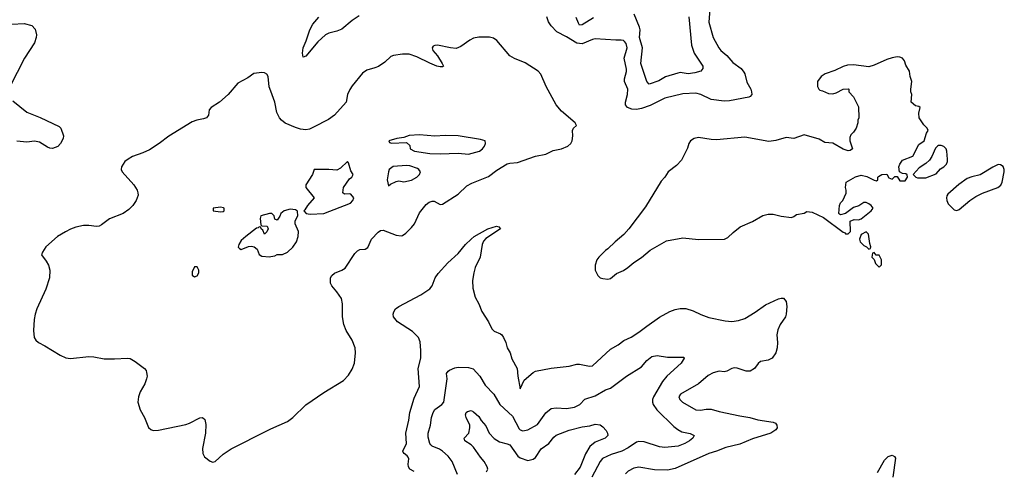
# Model space of a CAD drawing. Header units: inches. Extents: x 1771504 to 1971212, y 471788 to 643615.
# Tile 150 of 256: x 1818055 to 1825678, y 550354 to 553848. Entities that reach past the tile are written whole.
import ezdxf

# ---------------------------------------------------------------- set-up
doc = ezdxf.new("R2010")
doc.units = ezdxf.units.IN
doc.header["$MEASUREMENT"] = 0
doc.layers.add('B8515', color=7, linetype='Continuous')
doc.layers.add('B8525', color=7, linetype='Continuous')

msp = doc.modelspace()

# ---------------------------------------------------------------- linework, layer by layer
at = {"layer": 'B8515', "color": 5}
for points, elevation in [([(1817994.8, 553814.8), (1818090, 553819.6), (1818150, 553803.2), (1818176.1, 553776.1), (1818185.3, 553730), (1818183.5, 553710), (1818169.4, 553670), (1818092.4, 553550), (1817978.4, 553330)], 580), ([(1820000, 553295.7), (1819987.2, 553330), (1819978.5, 553410), (1819970, 553427), (1819950, 553436.9), (1819930, 553439.7), (1819867.5, 553432.5), (1819820.4, 553399.6), (1819743.8, 553356.2), (1819670.6, 553270), (1819603, 553210), (1819538, 553170), (1819523, 553150), (1819517.3, 553110), (1819500.7, 553090), (1819478.7, 553081.3), (1819427.9, 553072.1), (1819390, 553056.9), (1819210, 552948.2), (1819136.4, 552890), (1819059.2, 552840.8), (1819010, 552818), (1818930, 552789.7), (1818894.9, 552770), (1818870.4, 552750), (1818843.7, 552710), (1818841.3, 552690), (1818848.4, 552670), (1818940.3, 552570), (1818964.2, 552530), (1818970.3, 552510), (1818971.7, 552490), (1818958, 552450), (1818930.4, 552410), (1818899.5, 552380.5), (1818856.3, 552350), (1818750, 552306.9), (1818690, 552261.3), (1818670, 552251.1), (1818650, 552248), (1818590, 552256), (1818550, 552256), (1818490, 552242.6), (1818450, 552226.6), (1818410, 552208), (1818348, 552170), (1818257.3, 552090), (1818231, 552050), (1818224.7, 552030), (1818261.1, 551981.1), (1818278, 551950), (1818288.2, 551910), (1818286.4, 551850), (1818257.5, 551762.5), (1818188.6, 551611.4), (1818174.7, 551570), (1818167.1, 551530), (1818162.7, 551442.8), (1818168.7, 551390), (1818179.3, 551370), (1818200.7, 551350), (1818250, 551325.3), (1818370, 551251.8), (1818412.5, 551232.5), (1818450, 551226.7), (1818590, 551242.6), (1818630, 551240.3), (1818710, 551225.3), (1818790, 551223.7), (1818890.4, 551230.4), (1818910, 551227.7), (1818950, 551203), (1819022.8, 551150), (1819033.8, 551133.8), (1819038, 551118), (1819041.6, 551090), (1819038.4, 551070), (1819023.1, 551030), (1818988.5, 550970), (1818975.3, 550930), (1818970.4, 550890), (1818988.5, 550830), (1819021.3, 550770), (1819053.8, 550693.8), (1819070, 550677.3), (1819090, 550670.5), (1819130, 550672.2), (1819342.8, 550717.2), (1819370, 550726.7), (1819450, 550768), (1819471.3, 550770), (1819490, 550756), (1819497.6, 550717.6), (1819493.7, 550650), (1819470.4, 550530), (1819472.1, 550492.1), (1819486.6, 550466.6), (1819530, 550433), (1819550, 550424.9), (1819570, 550430.4), (1819630, 550487.6), (1819692.7, 550527.3), (1819973.3, 550670), (1820000, 550681.8)], 620), ([(1818001.8, 553221.8), (1818111.6, 553131.6), (1818212.8, 553092.8), (1818361.6, 553021.6), (1818374, 553010), (1818394.4, 552950), (1818391.8, 552930), (1818371.6, 552890), (1818350, 552867.2), (1818310, 552852.6), (1818290, 552854), (1818270, 552862.6), (1818210, 552900.8), (1818170, 552908.2), (1818110, 552902), (1818032.3, 552907.7)], 580), ([(1820000, 552348.3), (1819990, 552348.7), (1819922, 552330), (1819918, 552310), (1819922, 552262), (1819930, 552254), (1819971.1, 552251.1), (1819978, 552230), (1819970, 552206), (1819950, 552188), (1819939, 552219), (1819926, 552230), (1819922, 552242), (1819910, 552246), (1819902, 552238), (1819890, 552235.3), (1819806, 552170), (1819770, 552139), (1819751, 552110), (1819747.3, 552087.3), (1819756.9, 552076.9), (1819770, 552071.3), (1819827, 552093), (1819850, 552096.3), (1819871.3, 552090), (1819892.7, 552072.7), (1819910, 552031.3), (1819930, 552018.8), (1819990, 552014.8), (1820000, 552016.4)], 640)]:
    msp.add_lwpolyline(points, dxfattribs=dict(at, elevation=elevation))
at = {"layer": 'B8515', "color": 5, "elevation": 640}
for points in [[(1819610, 552397.2), (1819554, 552390), (1819554, 552370), (1819610, 552361), (1819630, 552364.7), (1819638, 552370), (1819638, 552390), (1819633.2, 552393.2)], [(1819430, 551935.3), (1819410, 551935.3), (1819390, 551898), (1819390.8, 551870.8), (1819410, 551858.8), (1819430, 551867.7), (1819442.7, 551890), (1819442.7, 551910)]]:
    msp.add_lwpolyline(points, close=True, dxfattribs=at)
at = {"layer": 'B8525', "color": 5}
for points, elevation in [([(1823398.9, 553930), (1823390.1, 553830), (1823423.2, 553710), (1823467.6, 553630), (1823483.5, 553610), (1823531.4, 553570), (1823577.4, 553517.4), (1823640.3, 553470), (1823661.8, 553441.8), (1823669.2, 553429.2), (1823684.9, 553364.9), (1823715.2, 553310), (1823721.7, 553290), (1823723.1, 553270), (1823710, 553254), (1823701, 553250), (1823550, 553220.2), (1823510, 553218.1), (1823410, 553231.2), (1823330, 553268.3), (1823290, 553280.2), (1823190, 553275.8), (1823050, 553241.8), (1822936.3, 553183.7), (1822870, 553161.4), (1822830, 553154.5), (1822795.4, 553155.4), (1822760.8, 553170), (1822746.9, 553190), (1822744.9, 553210), (1822759.9, 553270), (1822762.8, 553310), (1822738.9, 553370), (1822738, 553390), (1822753.8, 553446.2), (1822754.5, 553465.5), (1822736, 553550), (1822757.7, 553630), (1822750, 553664.5), (1822739, 553679), (1822730, 553688), (1822710.9, 553690.9), (1822670, 553688.7), (1822510, 553699.8), (1822490, 553695.8), (1822410, 553662.8), (1822370, 553666.2), (1822290, 553715.3), (1822213.6, 553753.6), (1822170, 553800.6), (1822150, 553832), (1822136.7, 553870)], 580), ([(1823235.3, 553870), (1823255.4, 553650), (1823277.2, 553590), (1823345.5, 553490), (1823344.9, 553470), (1823330, 553449.5), (1823283.4, 553436.6), (1823230, 553429.8), (1823170, 553438.5), (1823150, 553435.4), (1823054.4, 553405.6), (1823004.2, 553375.8), (1822930, 553349.6), (1822909.8, 553369.8), (1822865.2, 553510), (1822876.6, 553630), (1822853.1, 553710), (1822858.5, 553770), (1822854.9, 553790), (1822812.2, 553892.2)], 560), ([(1820683.1, 553876.9), (1820630, 553842.2), (1820550, 553775.7), (1820510, 553758.3), (1820450, 553745.2), (1820423.2, 553730), (1820363.7, 553676.3), (1820270, 553566), (1820250, 553559), (1820244, 553590), (1820249.8, 553629.7), (1820274.3, 553685.7), (1820301.5, 553770), (1820325.7, 553814.3), (1820370.9, 553869.1)], 580), ([(1822498.5, 553861.5), (1822410, 553808), (1822390, 553807.1), (1822380.5, 553820.5), (1822364.2, 553864.2)], 560), ([(1820000, 550681.8), (1820130, 550739.1), (1820169.9, 550770.1), (1820270, 550867.4), (1820410, 550964), (1820562.7, 551057.3), (1820601.7, 551098.3), (1820630, 551143.8), (1820647.7, 551190), (1820656.1, 551270), (1820652, 551310), (1820630, 551369.5), (1820584.2, 551444.2), (1820565.6, 551490), (1820553.6, 551550), (1820554, 551650), (1820546.2, 551690), (1820510, 551743.5), (1820471, 551790), (1820461, 551810), (1820461.1, 551850), (1820471.5, 551870), (1820491.7, 551888.3), (1820550.7, 551909.3), (1820575.3, 551924.7), (1820650, 552039.5), (1820670, 552060.8), (1820690, 552069.1), (1820730, 552072.4), (1820750, 552084.9), (1820779.7, 552150), (1820830, 552204.6), (1820850, 552217.8), (1820870, 552219.1), (1820970, 552181.5), (1821010, 552175.3), (1821020.3, 552179.7), (1821044.1, 552195.9), (1821090, 552241.1), (1821110.8, 552270), (1821150, 552354.9), (1821201.4, 552418.6), (1821224.4, 552435.6), (1821250, 552444.3), (1821263.2, 552443.2), (1821310, 552419.6), (1821330, 552421.5), (1821450, 552498), (1821516.5, 552563.5), (1821555.8, 552584.2), (1821685.1, 552634.9), (1821750, 552684.4), (1821830, 552732.3), (1821850, 552738.6), (1821910, 552742.3), (1822050, 552791.3), (1822130, 552809), (1822184.6, 552835.4), (1822251, 552849), (1822299, 552870), (1822322, 552890), (1822334, 552910), (1822338, 552950), (1822334.5, 552990), (1822342.7, 553010), (1822365.2, 553030), (1822356.9, 553050), (1822250, 553139.7), (1822209.7, 553190), (1822130.6, 553330.6), (1822090, 553427.3), (1822070, 553451.1), (1821970, 553515.3), (1821887.4, 553547.4), (1821850, 553569.7), (1821750, 553687.8), (1821724.5, 553704.5), (1821692.6, 553712.6), (1821610, 553712.7), (1821570, 553704.7), (1821541.6, 553690), (1821470, 553639.7), (1821433.5, 553626.5), (1821390, 553629.8), (1821290, 553650.8), (1821270.3, 553649.7), (1821257.3, 553642.7), (1821248.9, 553630), (1821254.6, 553610), (1821290, 553567.4), (1821326.3, 553510), (1821335.3, 553490), (1821330, 553484.2), (1821310, 553482.3), (1821285.1, 553490), (1821230, 553511.6), (1821130, 553561), (1821070, 553580.9), (1821019.4, 553580.6), (1820950, 553570.9), (1820930, 553562.6), (1820881.4, 553518.6), (1820833.5, 553486.5), (1820805.4, 553474.6), (1820742, 553458), (1820710, 553434), (1820630, 553336.9), (1820611.7, 553308.3), (1820593.6, 553270), (1820584, 553210), (1820491.5, 553108.5), (1820445, 553075), (1820330, 553015.7), (1820298.2, 553001.8), (1820270, 552997.3), (1820230, 553000.9), (1820190, 553013.7), (1820110, 553047.9), (1820082.4, 553070), (1820065.8, 553090), (1820047.4, 553130), (1820031.9, 553210), (1820000, 553295.7)], 620), ([(1820000, 552016.4), (1820030, 552021), (1820050, 552031.3), (1820090, 552031), (1820130, 552050.8), (1820171.3, 552088.7), (1820198, 552130), (1820212.3, 552170), (1820215.1, 552210), (1820189, 552270), (1820188.9, 552291.1), (1820208, 552330), (1820207.3, 552367.3), (1820190, 552378), (1820150, 552382), (1820102, 552370), (1820078, 552350), (1820070.7, 552329.3), (1820050, 552298), (1820030, 552306), (1820026, 552330), (1820008, 552348), (1820000, 552348.3)], 640), ([(1821110, 550352.8), (1821077, 550370), (1821066.3, 550390), (1821064, 550410), (1821068.4, 550450), (1821064.1, 550464.1), (1821055.1, 550475.1), (1821030.8, 550490.8), (1821023.5, 550503.5), (1821022, 550510), (1821050.6, 550570), (1821044.6, 550650), (1821068, 550750), (1821076.2, 550810), (1821110, 550919.1), (1821149.8, 551010), (1821140.6, 551150), (1821159.9, 551230), (1821161.3, 551290), (1821155.8, 551355.8), (1821144.2, 551390), (1821095.8, 551435.8), (1820980.8, 551510), (1820949.8, 551550), (1820947.3, 551570), (1820950.9, 551589.1), (1820964.2, 551610), (1820991.8, 551630), (1821160.7, 551719.3), (1821230, 551766.5), (1821249.8, 551790.2), (1821272.7, 551850), (1821294.9, 551885.1), (1821370, 551967.9), (1821450, 552040.3), (1821505.7, 552110), (1821549.7, 552150), (1821575.1, 552170), (1821680.9, 552230), (1821746, 552250), (1821766, 552246), (1821778, 552230), (1821664.6, 552155.4), (1821646.2, 552133.8), (1821635.5, 552110), (1821620.2, 552010), (1821582.2, 551930), (1821570.2, 551890), (1821560.2, 551830), (1821563.2, 551770), (1821582.8, 551702.8), (1821610.2, 551650), (1821633.7, 551590), (1821685.5, 551510), (1821710, 551455.3), (1821730, 551437.6), (1821777.7, 551417.7), (1821789.2, 551409.2), (1821802, 551390), (1821819.5, 551350), (1821830.4, 551310), (1821854, 551270), (1821865.4, 551225.4), (1821906, 551150), (1821911.7, 551090), (1821930, 550991.3), (1821961.3, 551058.7), (1822030, 551118.9), (1822050, 551128.9), (1822170, 551153.4), (1822310, 551166.9), (1822370, 551183.1), (1822390, 551184), (1822467.3, 551167.3), (1822490.5, 551169.5), (1822630, 551298.7), (1822690, 551331.7), (1822733.1, 551366.9), (1822790, 551393.1), (1822849.8, 551430.2), (1822910, 551477.4), (1823010, 551546), (1823090, 551591.6), (1823130, 551607.2), (1823170, 551614.9), (1823212.8, 551612.8), (1823270, 551597), (1823327.7, 551567.7), (1823390, 551545), (1823517.7, 551517.7), (1823570, 551513.2), (1823619.5, 551520.5), (1823670, 551536.2), (1823750, 551584.2), (1823830, 551641.3), (1823930, 551688.4), (1823950, 551694.9), (1823970, 551694), (1823988.6, 551668.6), (1823993.8, 551630), (1823990.2, 551570), (1823983.6, 551550), (1823942, 551490), (1823924.2, 551450), (1823918, 551410), (1823923.2, 551350), (1823920.7, 551310), (1823909.2, 551270), (1823881.7, 551230), (1823850, 551213.5), (1823790, 551203.5), (1823771.8, 551188.2), (1823744.2, 551150), (1823710, 551129.8), (1823679, 551130), (1823610, 551152.8), (1823590, 551153.6), (1823570, 551149.8), (1823531.3, 551128.7), (1823510, 551123.2), (1823470, 551127.9), (1823423.4, 551116.6), (1823385.1, 551094.9), (1823310, 551029.8), (1823170.3, 550950), (1823159.6, 550930), (1823166, 550910), (1823187.9, 550890), (1823290, 550829.3), (1823326.4, 550826.4), (1823370, 550835.1), (1823410, 550836.3), (1823470, 550818), (1823630, 550782.3), (1823709.3, 550769.3), (1823771.2, 550751.2), (1823890, 550733.7), (1823905.7, 550725.7), (1823918.4, 550710), (1823919.5, 550690), (1823910, 550675.1), (1823870.6, 550650), (1823730, 550606.3), (1823630, 550564), (1823521.7, 550538.3), (1823450, 550509.8), (1823390, 550492.7), (1823130, 550374.7), (1823070, 550364.2), (1822970, 550365.1), (1822850, 550387.3), (1822810, 550379.4), (1822765.5, 550354.5), (1822744.6, 550335.4)], 580), ([(1821445.4, 550330), (1821403.9, 550430), (1821372.4, 550472.4), (1821330, 550509.8), (1821305.2, 550525.2), (1821249.2, 550549.2), (1821239, 550559), (1821229.7, 550570), (1821218, 550618), (1821217.2, 550650), (1821235.6, 550710), (1821244.8, 550770), (1821257.8, 550810), (1821270, 550831.6), (1821323.5, 550870), (1821340.3, 550890), (1821363.8, 551070), (1821358.7, 551110), (1821372.4, 551130), (1821383.6, 551136.4), (1821425.4, 551154.6), (1821450, 551159.3), (1821530, 551157.4), (1821566.6, 551146.6), (1821618.4, 551090), (1821660.3, 551020.3), (1821726, 550950), (1821772.9, 550870), (1821870, 550781.1), (1821922.4, 550682.4), (1821930, 550674), (1821950, 550667.9), (1821990, 550675), (1822063.6, 550716.4), (1822130, 550806), (1822170, 550840.4), (1822210, 550845.7), (1822290, 550839.6), (1822350, 550851.4), (1822391.5, 550870), (1822430, 550911.8), (1822510, 550939), (1822590, 550983.6), (1822630, 550996.9), (1822752.8, 551090), (1822870, 551163.6), (1822910, 551211.7), (1822950, 551243.1), (1822990, 551251.5), (1823070, 551237.4), (1823196.4, 551236.4), (1823200.7, 551230), (1823176.5, 551190), (1823066, 551090), (1823033, 551050), (1822961.8, 550930), (1822954.7, 550910), (1822953.8, 550890), (1822959, 550870), (1822987.4, 550830), (1823120.7, 550700.7), (1823150, 550677.3), (1823180.9, 550660.9), (1823245.7, 550645.7), (1823273.1, 550633.1), (1823276.3, 550630), (1823266.7, 550610), (1823241.1, 550590), (1823204.2, 550570), (1823152.4, 550550), (1823050, 550538.7), (1823010, 550543.7), (1822890, 550581.1), (1822850, 550584.1), (1822830, 550578.8), (1822765.3, 550534.7), (1822718, 550510), (1822635.2, 550484.8), (1822567.5, 550452.5), (1822548.7, 550431.3), (1822485.9, 550310)], 560), ([(1821670, 550350.4), (1821679.8, 550370), (1821675.9, 550390), (1821652.2, 550430), (1821622.4, 550462.4), (1821570, 550541.1), (1821550, 550559.8), (1821501.6, 550590), (1821496.9, 550610), (1821531.9, 550650), (1821541.6, 550690), (1821539.8, 550710), (1821512.4, 550770), (1821507.8, 550790), (1821511.7, 550808.3), (1821522.4, 550817.6), (1821550, 550824.4), (1821570, 550813.4), (1821610, 550779.5), (1821628.6, 550748.6), (1821665, 550705), (1821691.4, 550650), (1821730, 550607.9), (1821770, 550581.3), (1821830, 550567.3), (1821850, 550558), (1821911.9, 550471.9), (1821930, 550459.3), (1821990, 550438.4), (1822030, 550447.5), (1822050, 550460.2), (1822092.1, 550527.9), (1822150.9, 550570), (1822190, 550618.3), (1822210, 550634.5), (1822310, 550671.7), (1822410, 550697.1), (1822470, 550706.4), (1822510, 550719.8), (1822550, 550712.8), (1822570, 550699), (1822596.6, 550670), (1822607.1, 550650), (1822609.3, 550630), (1822588.8, 550610), (1822510, 550578.8), (1822470, 550545.9), (1822435.2, 550490), (1822393.8, 550386.2), (1822350.6, 550329.4)], 540), ([(1824696, 550344), (1824750, 550439.5), (1824779.5, 550470), (1824810, 550478.9), (1824827.7, 550470), (1824834.9, 550454.9), (1824815.8, 550310)], 580)]:
    msp.add_lwpolyline(points, dxfattribs=dict(at, elevation=elevation))
for points, elevation in [([(1824850, 553560.5), (1824810, 553554.3), (1824770, 553541.3), (1824670, 553496), (1824630, 553484), (1824510, 553498), (1824464.1, 553495.9), (1824430, 553485.2), (1824365.2, 553454.8), (1824291.3, 553430), (1824261, 553410), (1824231.3, 553370), (1824231.6, 553331.6), (1824242, 553310), (1824250, 553302), (1824270, 553298), (1824316.8, 553276.8), (1824350, 553274.8), (1824377.2, 553282.8), (1824430, 553312), (1824470, 553314), (1824474, 553310), (1824474, 553290), (1824511.6, 553251.6), (1824550, 553174), (1824551.3, 553090), (1824544.7, 553070), (1824544.7, 553050), (1824531.3, 553010), (1824510, 552978), (1824490, 552958), (1824482, 552938), (1824482.8, 552910), (1824502, 552850), (1824484.7, 552835.3), (1824470, 552834), (1824430, 552846.6), (1824350, 552892.7), (1824290, 552899), (1824244.4, 552924.4), (1824130, 552956.3), (1824050, 552929.5), (1823990, 552936.9), (1823910, 552914), (1823855.1, 552904.9), (1823670, 552938.5), (1823450, 552919.7), (1823410, 552920.5), (1823310, 552936.2), (1823278, 552930), (1823248.6, 552911.4), (1823234.8, 552890), (1823225.4, 552854.6), (1823179.8, 552760.2), (1823139.9, 552720.1), (1823074.8, 552670), (1823050.7, 552630), (1823021.7, 552598.3), (1822900.7, 552399.3), (1822770.4, 552229.6), (1822732.5, 552187.5), (1822664.7, 552130), (1822610, 552075.3), (1822590, 552062), (1822538, 552010), (1822524.7, 551990), (1822511.3, 551950), (1822512, 551910), (1822532, 551870), (1822550, 551852), (1822570, 551844.7), (1822610, 551841), (1822630, 551846.8), (1822676.6, 551883.4), (1822730, 551908.5), (1822763.7, 551930), (1822809.8, 551970.2), (1822870, 552007.2), (1822935.6, 552064.4), (1823062.9, 552137.1), (1823190, 552160.6), (1823310, 552147.1), (1823511, 552149), (1823538, 552162), (1823578, 552202), (1823634.3, 552245.7), (1823730, 552286.4), (1823810, 552334), (1823850, 552343.7), (1823890, 552343.1), (1823950, 552328.2), (1824030, 552318.8), (1824050, 552326), (1824070, 552341), (1824129.1, 552350.9), (1824150, 552364.7), (1824190, 552359.3), (1824277.5, 552317.5), (1824430, 552205.5), (1824441.4, 552201.4), (1824450, 552191.3), (1824470, 552192), (1824488, 552210), (1824486, 552290), (1824516.4, 552303.6), (1824550, 552301), (1824570, 552306.8), (1824648.7, 552370), (1824662, 552390), (1824648.7, 552410), (1824630, 552424), (1824610, 552432.7), (1824590, 552432.7), (1824551, 552409), (1824510, 552395.3), (1824450, 552348), (1824410, 552338), (1824403.1, 552343.1), (1824398, 552350), (1824402, 552410), (1824409.3, 552430.7), (1824428, 552450), (1824454.6, 552505.4), (1824454, 552530), (1824448, 552550), (1824454, 552590), (1824526.2, 552633.8), (1824570, 552645.3), (1824615.1, 552635.1), (1824670, 552606), (1824690, 552602), (1824698, 552610), (1824698, 552630), (1824704.7, 552635.3), (1824730, 552651), (1824770, 552654), (1824785.4, 552625.4), (1824810, 552614), (1824830, 552634), (1824850, 552634), (1824870, 552602), (1824910, 552602), (1824928, 552630), (1824927.3, 552647.3), (1824916.4, 552656.4), (1824890, 552658), (1824866, 552670), (1824862, 552710), (1824868.7, 552730), (1824890, 552762), (1824970, 552792), (1825016.4, 552883.6), (1825058, 552910), (1825075.3, 552970), (1825088, 552990), (1825082, 553010), (1825055.5, 553035.5), (1825019.3, 553090), (1825015.5, 553124.5), (1825026, 553170), (1825016.4, 553176.4), (1824990, 553182), (1824958, 553210), (1824962, 553270), (1824955.3, 553290), (1824955.3, 553310), (1824962, 553370), (1824949.1, 553409.1), (1824945.2, 553450), (1824917.2, 553497.2), (1824906.6, 553530), (1824889, 553550), (1824870, 553558.4)], 620), ([(1821150, 552958), (1821070, 552951.8), (1821030, 552938), (1820974, 552930), (1820914, 552910), (1820918, 552898), (1820932.7, 552892.7), (1821050, 552898), (1821075.3, 552875.3), (1821078, 552850), (1821112, 552830), (1821230, 552812.2), (1821310, 552809.4), (1821450, 552816.1), (1821530, 552807.9), (1821616.2, 552830), (1821639.6, 552850), (1821653.6, 552870), (1821662, 552890), (1821658, 552910), (1821622.4, 552922.4), (1821450, 552948.5), (1821350, 552951.6), (1821270, 552946)], 640), ([(1825190, 552875.3), (1825170, 552875.3), (1825162, 552870), (1825146.4, 552853.6), (1825118, 552790), (1825098, 552762), (1825070, 552735.3), (1825018, 552702), (1824974, 552650), (1824994, 552630), (1825005.4, 552625.4), (1825070, 552624.7), (1825150, 552656), (1825184.5, 552695.5), (1825210, 552711), (1825230, 552731.3), (1825238, 552750), (1825239.5, 552770), (1825233.2, 552830), (1825228.9, 552848.9), (1825210, 552868)], 620), ([(1820592.1, 552752.1), (1820540.2, 552699.7), (1820510, 552683), (1820450, 552689.7), (1820334, 552690), (1820322.8, 552650), (1820271.3, 552570), (1820271.3, 552550), (1820334, 552470), (1820284.7, 552410), (1820263.6, 552376.4), (1820254, 552370), (1820274, 552350), (1820303.5, 552343.5), (1820410, 552347.7), (1820615.3, 552430), (1820635.3, 552450), (1820642, 552470), (1820618, 552498), (1820610, 552502), (1820570, 552498), (1820558, 552510), (1820562, 552550), (1820610, 552618), (1820628, 552630), (1820638, 552650), (1820618, 552678), (1820600.9, 552740.9)], 640), ([(1821050, 552720.3), (1820946.4, 552713.6), (1820917, 552690), (1820912, 552670), (1820900.5, 552610), (1820910, 552562), (1820925.2, 552574.8), (1820970, 552597.1), (1820990, 552601.6), (1821030, 552594.4), (1821090, 552606.7), (1821130, 552630.5), (1821149.5, 552650), (1821158.4, 552670), (1821145.1, 552690), (1821135.9, 552695.9), (1821076.5, 552716.5)], 640), ([(1825630, 552727), (1825590, 552707.6), (1825492.6, 552647.4), (1825426.7, 552633.3), (1825390, 552619.3), (1825325.5, 552574.5), (1825242, 552498), (1825233.7, 552486.3), (1825230.6, 552469.4), (1825232.7, 552450), (1825244.9, 552424.9), (1825290, 552378), (1825310, 552373), (1825330, 552380.5), (1825411, 552449), (1825459.1, 552480.9), (1825510, 552507), (1825628.7, 552550), (1825652.1, 552567.9), (1825662.7, 552590), (1825678.4, 552670), (1825678, 552690), (1825670, 552713.2), (1825650, 552726)], 620), ([(1824610, 552208), (1824570, 552186), (1824558, 552150), (1824562, 552130), (1824590, 552102), (1824612, 552092), (1824630, 552074), (1824642, 552078), (1824646, 552090), (1824636.4, 552116.4), (1824628, 552190)], 620), ([(1824670, 552046), (1824658, 552042), (1824654, 552010), (1824672, 551992), (1824682, 551962), (1824710, 551934), (1824727.3, 551952.7), (1824728, 551990), (1824710, 552026), (1824687.3, 552027.3)], 620)]:
    msp.add_lwpolyline(points, close=True, dxfattribs=dict(at, elevation=elevation))

doc.saveas('drawing.dxf')
